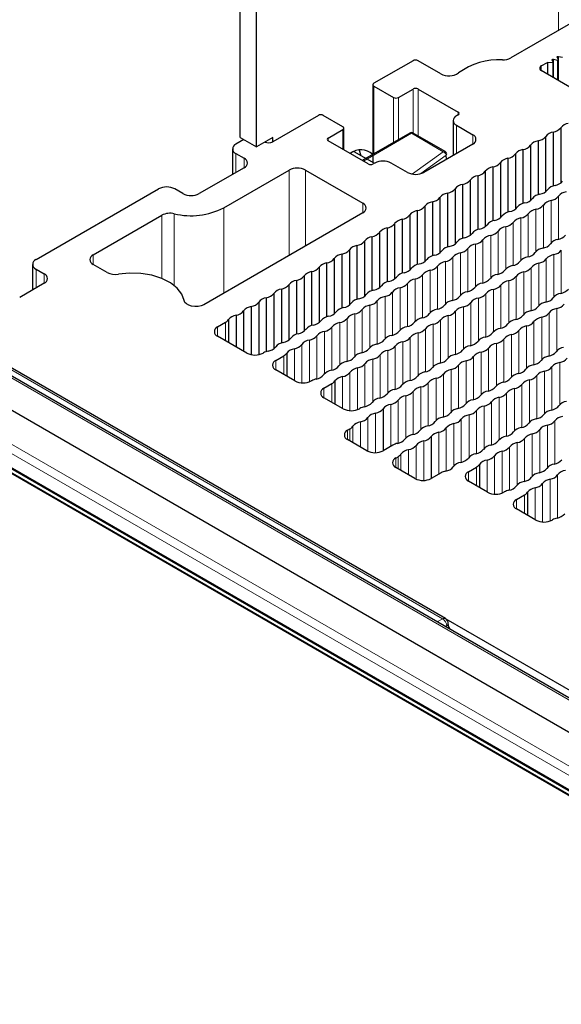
# Paper-space layout 'Blatt2' of a CAD drawing. Header units: millimetres. Extents: x 5 to 418, y 2 to 292.
# Tile 47 of 74: x 132 to 147, y 235 to 263. Entities that reach past the tile are written whole.
import ezdxf

# ---------------------------------------------------------------- set-up
doc = ezdxf.new("R2010")
doc.units = ezdxf.units.MM

psp = doc.layouts.new('Blatt2')

# ---------------------------------------------------------------- linework, layer by layer
at = {"color": 7, "linetype": 'Continuous', "lineweight": 18}
for p, q in [((147.316, 274.144), (147.316, 263.149)), ((147.175, 262.318), (147.175, 261.788)), ((147.292, 262.298), (147.292, 261.72)), ((147.319, 262.401), (147.319, 261.705)), ((146.821, 262.128), (146.821, 261.992)), ((147.15, 262.214), (147.15, 261.802)), ((141.989, 261.543), (141.989, 259.59)), ((143.12, 260.189), (143.12, 261.461)), ((143.262, 261.461), (143.262, 260.107)), ((142.554, 259.917), (142.554, 261.216)), ((142.696, 261.216), (142.696, 259.998)), ((144.417, 260.713), (144.417, 260.795)), ((144.369, 260.414), (144.369, 259.597)), ((140.669, 260.046), (140.669, 259.965)), ((141.093, 259.72), (141.093, 260.291)), ((143.073, 260.182), (141.683, 259.379)), ((143.991, 259.652), (143.073, 260.182)), ((144.841, 260.142), (144.841, 259.869)), ((138.005, 259.597), (138.005, 259.053)), ((138.241, 259.461), (138.241, 259.189)), ((143.098, 259.008), (143.991, 259.652)), ((144.072, 259.554), (143.339, 259.019)), ((139.538, 259.121), (139.538, 256.658)), ((140.009, 259.121), (140.009, 256.93)), ((147.317, 258.365), (147.317, 257.122)), ((141.671, 258.162), (141.671, 257.89)), ((146.881, 258.114), (146.881, 256.871)), ((147.104, 258.243), (147.104, 257.02)), ((135.865, 257.817), (135.865, 255.996)), ((136.222, 257.86), (136.222, 255.796)), ((137.652, 258.032), (137.652, 255.57)), ((146.444, 257.862), (146.444, 256.619)), ((146.668, 257.991), (146.668, 256.768)), ((145.796, 257.488), (145.796, 256.265)), ((146.008, 257.61), (146.008, 256.367)), ((146.232, 257.739), (146.232, 256.517)), ((145.36, 257.236), (145.36, 256.013)), ((145.572, 257.358), (145.572, 256.116)), ((144.924, 256.984), (144.924, 255.761)), ((145.136, 257.107), (145.136, 255.864)), ((181.73, 224.137), (125.397, 256.657)), ((133.881, 256.672), (133.881, 256.4)), ((144.488, 256.733), (144.488, 255.51)), ((144.7, 256.855), (144.7, 255.612)), ((147.187, 256.685), (147.187, 255.462)), ((147.399, 256.807), (147.399, 255.564)), ((143.828, 256.352), (143.828, 255.109)), ((144.052, 256.481), (144.052, 255.258)), ((144.264, 256.603), (144.264, 255.36)), ((146.751, 256.433), (146.751, 255.21)), ((146.963, 256.556), (146.963, 255.313)), ((132.231, 256.264), (132.231, 255.719)), ((132.466, 256.128), (132.466, 255.855)), ((143.392, 256.1), (143.392, 254.857)), ((143.616, 256.229), (143.616, 255.006)), ((146.091, 256.052), (146.091, 254.809)), ((146.315, 256.181), (146.315, 254.959)), ((146.527, 256.304), (146.527, 255.061)), ((142.956, 255.848), (142.956, 254.605)), ((143.18, 255.977), (143.18, 254.754)), ((145.655, 255.801), (145.655, 254.558)), ((145.879, 255.93), (145.879, 254.707)), ((179.96, 222.979), (123.628, 255.499)), ((123.743, 255.702), (180.076, 223.182)), ((142.52, 255.596), (142.52, 254.353)), ((142.744, 255.726), (142.744, 254.503)), ((145.219, 255.549), (145.219, 254.306)), ((145.443, 255.678), (145.443, 254.455)), ((141.872, 255.222), (141.872, 253.999)), ((142.084, 255.345), (142.084, 254.102)), ((142.308, 255.474), (142.308, 254.251)), ((144.783, 255.297), (144.783, 254.054)), ((145.007, 255.426), (145.007, 254.203)), ((179.269, 222.794), (123.516, 254.98)), ((153.35, 237.895), (123.863, 254.917)), ((141.436, 254.97), (141.436, 253.748)), ((141.648, 255.093), (141.648, 253.85)), ((144.134, 254.923), (144.134, 253.7)), ((144.347, 255.045), (144.347, 253.802)), ((144.571, 255.175), (144.571, 253.952)), ((147.046, 254.998), (147.046, 253.755)), ((147.269, 255.127), (147.269, 253.904)), ((137.705, 254.729), (137.705, 254.192)), ((141, 254.719), (141, 253.496)), ((141.212, 254.841), (141.212, 253.598)), ((143.698, 254.671), (143.698, 253.448)), ((143.911, 254.794), (143.911, 253.551)), ((146.609, 254.746), (146.609, 253.503)), ((146.833, 254.875), (146.833, 253.652)), ((137.475, 254.597), (137.475, 254.325)), ((140.564, 254.467), (140.564, 253.244)), ((140.776, 254.59), (140.776, 253.347)), ((143.262, 254.419), (143.262, 253.196)), ((143.475, 254.542), (143.475, 253.299)), ((145.961, 254.372), (145.961, 253.149)), ((146.173, 254.494), (146.173, 253.251)), ((146.397, 254.623), (146.397, 253.401)), ((139.904, 254.086), (139.904, 252.98)), ((140.128, 254.215), (140.128, 253.011)), ((140.34, 254.338), (140.34, 253.095)), ((142.826, 254.168), (142.826, 252.945)), ((143.039, 254.29), (143.039, 253.047)), ((145.525, 254.12), (145.525, 252.897)), ((145.737, 254.243), (145.737, 253)), ((143.971, 246.168), (130.536, 253.924)), ((139.691, 253.964), (139.691, 253.045)), ((142.166, 253.787), (142.166, 252.544)), ((142.39, 253.916), (142.39, 252.693)), ((142.603, 254.038), (142.603, 252.796)), ((145.089, 253.868), (145.089, 252.645)), ((145.301, 253.991), (145.301, 252.748)), ((139.154, 253.627), (139.154, 253.355)), ((139.384, 253.76), (139.384, 253.222)), ((141.73, 253.535), (141.73, 252.292)), ((141.954, 253.664), (141.954, 252.441)), ((144.429, 253.487), (144.429, 252.244)), ((144.653, 253.617), (144.653, 252.394)), ((144.865, 253.739), (144.865, 252.496)), ((147.352, 253.569), (147.352, 252.346)), ((141.294, 253.283), (141.294, 252.178)), ((141.518, 253.412), (141.518, 252.208)), ((143.993, 253.236), (143.993, 251.993)), ((144.217, 253.365), (144.217, 252.142)), ((146.916, 253.317), (146.916, 252.094)), ((147.128, 253.44), (147.128, 252.197)), ((140.775, 252.957), (140.775, 252.42)), ((141.082, 253.161), (141.082, 252.242)), ((143.557, 252.984), (143.557, 251.741)), ((143.781, 253.113), (143.781, 251.89)), ((146.256, 252.936), (146.256, 251.693)), ((146.48, 253.065), (146.48, 251.843)), ((146.692, 253.188), (146.692, 251.945)), ((140.545, 252.824), (140.545, 252.552)), ((143.121, 252.732), (143.121, 251.489)), ((143.345, 252.861), (143.345, 251.638)), ((145.82, 252.685), (145.82, 251.442)), ((146.044, 252.814), (146.044, 251.591)), ((142.473, 252.358), (142.473, 251.148)), ((142.685, 252.48), (142.685, 251.238)), ((142.909, 252.61), (142.909, 251.387)), ((145.384, 252.433), (145.384, 251.19)), ((145.608, 252.562), (145.608, 251.339)), ((142.035, 250.965), (142.035, 252.106)), ((144.948, 252.181), (144.948, 250.938)), ((145.172, 252.31), (145.172, 251.087)), ((141.599, 251.127), (141.599, 251.854)), ((141.813, 251.006), (141.813, 251.978)), ((144.299, 251.807), (144.299, 250.584)), ((144.512, 251.929), (144.512, 250.686)), ((144.736, 252.059), (144.736, 250.836)), ((147.211, 251.882), (147.211, 250.639)), ((141.229, 251.613), (141.229, 251.341)), ((141.293, 251.304), (141.293, 251.651)), ((141.377, 251.255), (141.377, 251.726)), ((143.863, 251.555), (143.863, 250.345)), ((144.076, 251.678), (144.076, 250.435)), ((146.562, 251.507), (146.562, 250.285)), ((146.774, 251.63), (146.774, 250.387)), ((146.998, 251.759), (146.998, 250.536)), ((143.426, 250.163), (143.426, 251.303)), ((146.126, 251.256), (146.126, 250.033)), ((146.338, 251.378), (146.338, 250.135)), ((142.99, 250.325), (142.99, 251.051)), ((143.204, 250.203), (143.204, 251.175)), ((145.69, 251.004), (145.69, 249.8)), ((145.902, 251.127), (145.902, 249.884)), ((142.619, 250.811), (142.619, 250.539)), ((142.684, 250.501), (142.684, 250.848)), ((142.768, 250.453), (142.768, 250.923)), ((145.254, 250.752), (145.254, 249.834)), ((145.466, 250.875), (145.466, 249.769)), ((144.717, 250.416), (144.717, 250.144)), ((144.947, 250.549), (144.947, 250.011)), ((147.081, 250.201), (147.081, 248.997)), ((147.293, 250.324), (147.293, 249.081)), ((146.645, 249.95), (146.645, 249.031)), ((146.857, 250.072), (146.857, 248.966)), ((146.108, 249.613), (146.108, 249.341)), ((146.338, 249.746), (146.338, 249.208)), ((143.815, 246.079), (143.971, 246.168)), ((144.088, 245.964), (144.051, 245.943)), ((144.051, 245.943), (144.088, 245.964)), ((144.088, 245.964), (144.088, 245.964))]:
    psp.add_line(p, q, dxfattribs=at)
at = {"color": 7, "linetype": 'Continuous', "lineweight": 25}
for p, q in [((138.123, 260.06), (138.123, 265.572)), ((138.595, 259.788), (138.595, 265.299)), ((148.188, 263.652), (145.943, 262.356)), ((147.175, 262.318), (147.292, 262.298)), ((147.313, 262.31), (147.277, 262.377)), ((147.313, 261.708), (147.313, 262.307)), ((147.319, 262.401), (147.436, 262.381)), ((143.12, 262.278), (141.989, 261.625)), ((143.92, 261.898), (143.262, 262.278)), ((146.821, 262.128), (146.997, 262.23)), ((147.15, 262.214), (146.997, 262.23)), ((146.997, 262.23), (146.997, 261.89)), ((147.169, 262.226), (147.133, 262.294)), ((147.17, 261.791), (147.17, 262.224)), ((147.764, 261.448), (146.821, 261.992)), ((141.96, 261.584), (141.96, 259.34)), ((141.989, 261.543), (142.554, 261.216)), ((142.696, 261.216), (143.12, 261.461)), ((143.262, 261.461), (144.417, 260.795)), ((140.386, 260.699), (139.066, 259.937)), ((141.093, 260.373), (140.527, 260.699)), ((144.417, 260.713), (144.369, 260.686)), ((141.122, 259.703), (141.122, 260.332)), ((144.272, 260.55), (144.272, 259.541)), ((144.369, 260.414), (144.841, 260.142)), ((147.383, 260.345), (147.383, 258.748)), ((138.123, 260.06), (138.595, 259.788)), ((139.066, 260.06), (138.595, 259.788)), ((139.066, 259.937), (139.066, 260.06)), ((140.669, 260.046), (141.093, 260.291)), ((143.023, 260.187), (141.653, 259.396)), ((144.041, 259.657), (143.123, 260.187)), ((146.947, 260.093), (146.947, 258.496)), ((147.164, 260.218), (147.164, 258.662)), ((138.229, 259.999), (138.005, 259.869)), ((141.824, 259.298), (140.669, 259.965)), ((144.841, 259.869), (143.427, 259.053)), ((146.511, 259.841), (146.511, 258.244)), ((146.728, 259.966), (146.728, 258.41)), ((137.908, 259.733), (137.908, 258.997)), ((138.005, 259.597), (138.241, 259.461)), ((141.999, 259.317), (141.418, 259.652)), ((144.086, 259.434), (144.072, 259.554)), ((145.856, 259.463), (145.856, 257.907)), ((146.075, 259.59), (146.075, 257.992)), ((146.292, 259.715), (146.292, 258.159)), ((138.241, 259.189), (136.945, 258.441)), ((142.012, 259.325), (141.965, 259.298)), ((142.955, 259.053), (142.484, 259.325)), ((145.42, 259.211), (145.42, 257.655)), ((145.639, 259.338), (145.639, 257.741)), ((137.652, 258.032), (139.538, 259.121)), ((140.009, 259.121), (141.671, 258.162)), ((144.984, 258.96), (144.984, 257.404)), ((145.203, 259.086), (145.203, 257.489)), ((144.548, 258.708), (144.548, 257.152)), ((144.767, 258.834), (144.767, 257.237)), ((132.231, 256.536), (135.766, 258.577)), ((136.473, 258.441), (136.238, 258.577)), ((143.895, 258.331), (143.895, 256.734)), ((144.112, 258.456), (144.112, 256.9)), ((144.331, 258.583), (144.331, 256.986)), ((143.459, 258.079), (143.459, 256.482)), ((143.676, 258.204), (143.676, 256.648)), ((133.881, 256.672), (135.865, 257.817)), ((141.671, 257.89), (137.075, 255.236)), ((143.023, 257.827), (143.023, 256.23)), ((143.24, 257.953), (143.24, 256.397)), ((142.587, 257.576), (142.587, 255.979)), ((142.804, 257.701), (142.804, 256.145)), ((141.931, 257.197), (141.931, 255.641)), ((142.151, 257.324), (142.151, 255.727)), ((142.367, 257.449), (142.367, 255.893)), ((141.495, 256.946), (141.495, 255.39)), ((141.715, 257.072), (141.715, 255.475)), ((181.812, 224.144), (125.479, 256.664)), ((141.059, 256.694), (141.059, 255.138)), ((141.279, 256.821), (141.279, 255.223)), ((132.133, 256.4), (132.133, 255.663)), ((134.283, 256.167), (133.881, 256.4)), ((140.623, 256.442), (140.623, 254.886)), ((140.843, 256.569), (140.843, 254.972)), ((180.903, 223.676), (124.57, 256.196)), ((132.231, 256.264), (132.466, 256.128)), ((139.97, 256.065), (139.97, 254.468)), ((140.187, 256.191), (140.187, 254.635)), ((140.407, 256.317), (140.407, 254.72)), ((132.466, 255.855), (131.759, 255.447)), ((139.534, 255.814), (139.534, 254.217)), ((139.751, 255.939), (139.751, 254.383)), ((139.098, 255.562), (139.098, 253.965)), ((139.315, 255.687), (139.315, 254.131)), ((138.662, 255.31), (138.662, 253.792)), ((138.879, 255.435), (138.879, 253.879)), ((179.303, 222.798), (123.55, 254.983)), ((153.411, 237.882), (123.897, 254.92)), ((138.007, 254.932), (138.007, 254.018)), ((138.226, 255.058), (138.226, 253.891)), ((138.443, 255.184), (138.443, 253.793)), ((137.475, 254.597), (137.705, 254.729)), ((137.79, 254.807), (137.79, 254.143)), ((138.318, 253.838), (137.475, 254.325)), ((144.052, 246.176), (130.617, 253.931)), ((138.801, 253.845), (138.789, 253.838)), ((139.47, 253.838), (139.47, 253.173)), ((139.154, 253.627), (139.384, 253.76)), ((139.708, 253.035), (139.154, 253.355)), ((140.192, 253.042), (140.18, 253.035)), ((140.545, 252.824), (140.775, 252.957)), ((140.86, 253.035), (140.86, 252.37)), ((141.099, 252.233), (140.545, 252.552)), ((141.582, 252.239), (141.57, 252.233)), ((142.251, 252.232), (142.251, 251.02)), ((141.229, 251.613), (141.293, 251.651)), ((141.783, 251.022), (141.229, 251.341)), ((143.642, 251.429), (143.642, 250.217)), ((142.537, 251.185), (142.254, 251.022)), ((142.619, 250.811), (142.684, 250.848)), ((143.173, 250.219), (142.619, 250.539)), ((143.927, 250.382), (143.645, 250.219)), ((144.717, 250.416), (144.947, 250.549)), ((145.032, 250.626), (145.032, 249.962)), ((145.271, 249.824), (144.717, 250.144)), ((145.754, 249.831), (145.742, 249.824)), ((146.423, 249.824), (146.423, 249.159)), ((146.108, 249.613), (146.338, 249.746)), ((146.662, 249.021), (146.108, 249.341)), ((147.145, 249.028), (147.133, 249.021)), ((154.262, 240.28), (144.07, 246.163)), ((144.135, 246.031), (144.135, 246.031))]:
    psp.add_line(p, q, dxfattribs=at)
at = {"color": 7, "linetype": 'Continuous', "lineweight": 25, "flags": 128}
for points in [[(147.133, 262.294), (147.132, 262.299), (147.133, 262.304), (147.136, 262.309), (147.141, 262.313), (147.149, 262.316), (147.157, 262.318), (147.166, 262.319), (147.175, 262.318)], [(147.277, 262.377), (147.276, 262.382), (147.277, 262.387), (147.28, 262.392), (147.285, 262.396), (147.293, 262.4), (147.301, 262.401), (147.31, 262.402), (147.319, 262.401)], [(147.292, 262.298), (147.296, 262.297), (147.301, 262.297), (147.305, 262.298), (147.309, 262.3), (147.311, 262.302), (147.313, 262.304), (147.313, 262.307), (147.313, 262.31)], [(147.15, 262.214), (147.154, 262.214), (147.158, 262.215), (147.162, 262.216), (147.165, 262.217), (147.168, 262.219), (147.169, 262.222), (147.169, 262.224), (147.169, 262.226)], [(141.566, 259.696), (141.6, 259.569), (141.603, 259.545)], [(136.507, 255.356), (136.443, 255.543), (136.311, 255.717), (136.116, 255.87), (135.868, 255.995), (135.579, 256.086), (135.262, 256.138), (134.934, 256.149), (134.609, 256.118)], [(137.075, 255.236), (136.999, 255.204), (136.911, 255.185), (136.817, 255.18), (136.724, 255.192), (136.641, 255.218), (136.574, 255.256), (136.528, 255.303), (136.507, 255.356)]]:
    psp.add_lwpolyline(points, dxfattribs=at)
at = {"color": 7, "linetype": 'Continuous', "lineweight": 25}
for centre, radius, start, end in [((145.596, 260.314), 1.989, 87.0102, 125.8906), ((145.716, 262.784), 0.484, 268.0969, 297.9713), ((143.191, 262.141), 0.154, 62.6097, 117.3903), ((146.847, 262.06), 0.0728, 110.7834, 249.2166), ((144.152, 262.333), 0.494, 241.8564, 304.2023), ((142.004, 261.584), 0.0437, 110.7834, 249.2166), ((143.191, 261.325), 0.154, 62.6097, 117.3903), ((142.625, 261.353), 0.154, 242.6097, 297.3903), ((140.457, 260.563), 0.154, 62.6097, 117.3903), ((144.421, 260.55), 0.146, 110.7834, 249.2166), ((144.401, 260.754), 0.0437, 290.7834, 69.2166), ((141.078, 260.332), 0.0437, 290.7834, 69.2166), ((147.117, 260.553), 0.338, 277.9933, 322.0013), ((147.656, 260.123), 0.351, 99.1138, 140.8808), ((140.684, 260.005), 0.0437, 110.7834, 249.2166), ((143.073, 260.101), 0.1, 60.0027, 119.9973), ((144.789, 260.005), 0.146, 290.7834, 69.2166), ((146.681, 260.301), 0.338, 277.9933, 322.0013), ((147.22, 259.871), 0.351, 99.1138, 140.8808), ((138.057, 259.733), 0.146, 110.7834, 249.2166), ((138.948, 260.168), 0.259, 246.1123, 297.1978), ((146.245, 260.049), 0.338, 277.9933, 322.0013), ((146.784, 259.62), 0.351, 99.1138, 140.8808), ((138.189, 259.325), 0.146, 290.7834, 69.2166), ((141.614, 259.217), 0.489, 46.0679, 129.0905), ((143.991, 259.571), 0.1, 8.524, 60.0027), ((144.053, 259.585), 0.0364, 301.0283, 0.9569), ((145.911, 259.116), 0.351, 99.1138, 140.8808), ((145.809, 259.798), 0.338, 277.9933, 322.0013), ((146.348, 259.368), 0.351, 99.1138, 140.8808), ((139.773, 258.666), 0.512, 62.6097, 117.3903), ((141.895, 259.434), 0.154, 242.6097, 297.3903), ((142.248, 258.87), 0.512, 62.6097, 117.3903), ((145.475, 258.865), 0.351, 99.1138, 140.8808), ((145.373, 259.546), 0.338, 277.9933, 322.0013), ((143.191, 259.508), 0.512, 242.6097, 297.3903), ((145.039, 258.613), 0.351, 99.1138, 140.8808), ((144.937, 259.294), 0.338, 277.9933, 322.0013), ((136.002, 258.122), 0.512, 62.6097, 117.3903), ((144.603, 258.361), 0.351, 99.1138, 140.8808), ((144.501, 259.042), 0.338, 277.9933, 322.0013), ((147.267, 258.342), 0.338, 98.3389, 141.6557), ((147.164, 259.023), 0.35, 278.7581, 321.2365), ((136.709, 258.896), 0.512, 242.6097, 297.3903), ((143.629, 258.539), 0.338, 277.9933, 322.0013), ((144.167, 258.109), 0.351, 99.1138, 140.8808), ((144.065, 258.791), 0.338, 277.9933, 322.0013), ((146.831, 258.09), 0.338, 98.3389, 141.6557), ((146.728, 258.771), 0.35, 278.7581, 321.2365), ((147.053, 258.577), 0.338, 278.7655, 321.2291), ((147.591, 258.148), 0.35, 98.3462, 141.6484), ((141.619, 258.026), 0.146, 290.7834, 69.2166), ((143.193, 258.287), 0.338, 277.9933, 322.0013), ((143.731, 257.858), 0.351, 99.1138, 140.8808), ((145.856, 258.268), 0.35, 278.7581, 321.2365), ((146.394, 257.839), 0.338, 98.3389, 141.6557), ((146.292, 258.519), 0.35, 278.7581, 321.2365), ((146.617, 258.326), 0.338, 278.7655, 321.2291), ((147.155, 257.896), 0.35, 98.3462, 141.6484), ((136.102, 257.356), 0.519, 76.5704, 117.1702), ((136.704, 259.879), 2.076, 256.5704, 297.1702), ((142.757, 258.035), 0.338, 277.9933, 322.0013), ((143.295, 257.606), 0.351, 99.1138, 140.8808), ((145.42, 258.016), 0.35, 278.7581, 321.2365), ((145.958, 257.587), 0.338, 98.3389, 141.6557), ((146.181, 258.074), 0.338, 278.7655, 321.2291), ((146.719, 257.645), 0.35, 98.3462, 141.6484), ((142.321, 257.784), 0.338, 277.9933, 322.0013), ((142.859, 257.354), 0.351, 99.1138, 140.8808), ((144.984, 257.764), 0.35, 278.7581, 321.2365), ((145.522, 257.335), 0.338, 98.3389, 141.6557), ((145.847, 257.141), 0.35, 98.3462, 141.6484), ((145.745, 257.822), 0.338, 278.7655, 321.2291), ((146.283, 257.393), 0.35, 98.3462, 141.6484), ((141.987, 256.851), 0.351, 99.1138, 140.8808), ((141.884, 257.532), 0.338, 277.9933, 322.0013), ((142.423, 257.103), 0.351, 99.1138, 140.8808), ((144.548, 257.513), 0.35, 278.7581, 321.2365), ((145.086, 257.083), 0.338, 98.3389, 141.6557), ((145.411, 256.889), 0.35, 98.3462, 141.6484), ((145.309, 257.57), 0.338, 278.7655, 321.2291), ((147.247, 257.465), 0.35, 278.7581, 321.2365), ((141.551, 256.599), 0.351, 99.1138, 140.8808), ((141.448, 257.28), 0.338, 277.9933, 322.0013), ((144.214, 256.58), 0.338, 98.3389, 141.6557), ((144.112, 257.261), 0.35, 278.7581, 321.2365), ((144.65, 256.832), 0.338, 98.3389, 141.6557), ((144.975, 256.638), 0.35, 98.3462, 141.6484), ((144.873, 257.319), 0.338, 278.7655, 321.2291), ((146.811, 257.213), 0.35, 278.7581, 321.2365), ((147.349, 256.784), 0.338, 98.3389, 141.6557), ((133.932, 256.536), 0.146, 110.7834, 249.2166), ((141.115, 256.347), 0.351, 99.1138, 140.8808), ((141.012, 257.029), 0.338, 277.9933, 322.0013), ((143.778, 256.328), 0.338, 98.3389, 141.6557), ((143.676, 257.009), 0.35, 278.7581, 321.2365), ((144.539, 256.386), 0.35, 98.3462, 141.6484), ((144.436, 257.067), 0.338, 278.7655, 321.2291), ((146.477, 256.281), 0.338, 98.3389, 141.6557), ((146.375, 256.961), 0.35, 278.7581, 321.2365), ((146.913, 256.532), 0.338, 98.3389, 141.6557), ((147.238, 256.338), 0.35, 98.3462, 141.6484), ((147.135, 257.019), 0.338, 278.7655, 321.2291), ((132.282, 256.4), 0.146, 110.7834, 249.2166), ((140.679, 256.096), 0.351, 99.1138, 140.8808), ((140.576, 256.777), 0.338, 277.9933, 322.0013), ((143.342, 256.076), 0.338, 98.3389, 141.6557), ((143.24, 256.757), 0.35, 278.7581, 321.2365), ((143.564, 256.563), 0.338, 278.7655, 321.2291), ((144.103, 256.134), 0.35, 98.3462, 141.6484), ((144, 256.815), 0.338, 278.7655, 321.2291), ((146.041, 256.029), 0.338, 98.3389, 141.6557), ((145.939, 256.71), 0.35, 278.7581, 321.2365), ((146.802, 256.087), 0.35, 98.3462, 141.6484), ((146.699, 256.768), 0.338, 278.7655, 321.2291), ((132.415, 255.991), 0.146, 290.7834, 69.2166), ((134.519, 256.622), 0.513, 242.6635, 280.1124), ((139.704, 256.273), 0.338, 277.9933, 322.0013), ((140.243, 255.844), 0.351, 99.1138, 140.8808), ((140.14, 256.525), 0.338, 277.9933, 322.0013), ((142.906, 255.825), 0.338, 98.3389, 141.6557), ((142.804, 256.506), 0.35, 278.7581, 321.2365), ((143.128, 256.312), 0.338, 278.7655, 321.2291), ((143.667, 255.883), 0.35, 98.3462, 141.6484), ((145.605, 255.777), 0.338, 98.3389, 141.6557), ((145.502, 256.458), 0.35, 278.7581, 321.2365), ((145.827, 256.264), 0.338, 278.7655, 321.2291), ((146.366, 255.835), 0.35, 98.3462, 141.6484), ((146.263, 256.516), 0.338, 278.7655, 321.2291), ((139.268, 256.022), 0.338, 277.9933, 322.0013), ((139.807, 255.592), 0.351, 99.1138, 140.8808), ((141.932, 256.002), 0.35, 278.7581, 321.2365), ((142.47, 255.573), 0.338, 98.3389, 141.6557), ((142.368, 256.254), 0.35, 278.7581, 321.2365), ((142.692, 256.06), 0.338, 278.7655, 321.2291), ((143.231, 255.631), 0.35, 98.3462, 141.6484), ((145.169, 255.525), 0.338, 98.3389, 141.6557), ((145.066, 256.206), 0.35, 278.7581, 321.2365), ((145.391, 256.012), 0.338, 278.7655, 321.2291), ((145.93, 255.583), 0.35, 98.3462, 141.6484), ((138.832, 255.77), 0.338, 277.9933, 322.0013), ((139.371, 255.34), 0.351, 99.1138, 140.8808), ((141.496, 255.75), 0.35, 278.7581, 321.2365), ((142.034, 255.321), 0.338, 98.3389, 141.6557), ((142.256, 255.808), 0.338, 278.7655, 321.2291), ((142.795, 255.379), 0.35, 98.3462, 141.6484), ((144.194, 255.703), 0.35, 278.7581, 321.2365), ((144.733, 255.274), 0.338, 98.3389, 141.6557), ((144.63, 255.955), 0.35, 278.7581, 321.2365), ((144.955, 255.761), 0.338, 278.7655, 321.2291), ((145.493, 255.331), 0.35, 98.3462, 141.6484), ((147.432, 255.226), 0.338, 98.3389, 141.6557), ((147.329, 255.907), 0.35, 278.7581, 321.2365), ((138.396, 255.518), 0.338, 277.9933, 322.0013), ((138.935, 255.089), 0.351, 99.1138, 140.8808), ((141.059, 255.499), 0.35, 278.7581, 321.2365), ((141.598, 255.07), 0.338, 98.3389, 141.6557), ((141.923, 254.876), 0.35, 98.3462, 141.6484), ((141.82, 255.557), 0.338, 278.7655, 321.2291), ((142.359, 255.127), 0.35, 98.3462, 141.6484), ((143.758, 255.451), 0.35, 278.7581, 321.2365), ((144.297, 255.022), 0.338, 98.3389, 141.6557), ((144.519, 255.509), 0.338, 278.7655, 321.2291), ((145.057, 255.08), 0.35, 98.3462, 141.6484), ((146.996, 254.974), 0.338, 98.3389, 141.6557), ((146.893, 255.655), 0.35, 278.7581, 321.2365), ((147.218, 255.461), 0.338, 278.7655, 321.2291), ((138.063, 254.585), 0.351, 99.1138, 140.8808), ((137.96, 255.267), 0.338, 277.9933, 322.0013), ((138.499, 254.837), 0.351, 99.1138, 140.8808), ((140.623, 255.247), 0.35, 278.7581, 321.2365), ((141.162, 254.818), 0.338, 98.3389, 141.6557), ((141.487, 254.624), 0.35, 98.3462, 141.6484), ((141.384, 255.305), 0.338, 278.7655, 321.2291), ((143.322, 255.199), 0.35, 278.7581, 321.2365), ((143.861, 254.77), 0.338, 98.3389, 141.6557), ((144.185, 254.576), 0.35, 98.3462, 141.6484), ((144.083, 255.257), 0.338, 278.7655, 321.2291), ((144.621, 254.828), 0.35, 98.3462, 141.6484), ((146.021, 255.152), 0.35, 278.7581, 321.2365), ((146.559, 254.723), 0.338, 98.3389, 141.6557), ((146.457, 255.404), 0.35, 278.7581, 321.2365), ((146.782, 255.21), 0.338, 278.7655, 321.2291), ((147.32, 254.78), 0.35, 98.3462, 141.6484), ((137.59, 254.942), 0.242, 298.4263, 325.9545), ((140.29, 254.314), 0.338, 98.3389, 141.6557), ((140.187, 254.995), 0.35, 278.7581, 321.2365), ((140.726, 254.566), 0.338, 98.3389, 141.6557), ((141.05, 254.372), 0.35, 98.3462, 141.6484), ((140.948, 255.053), 0.338, 278.7655, 321.2291), ((142.886, 254.948), 0.35, 278.7581, 321.2365), ((143.425, 254.518), 0.338, 98.3389, 141.6557), ((143.749, 254.325), 0.35, 98.3462, 141.6484), ((143.647, 255.006), 0.338, 278.7655, 321.2291), ((145.585, 254.9), 0.35, 278.7581, 321.2365), ((146.123, 254.471), 0.338, 98.3389, 141.6557), ((146.346, 254.958), 0.338, 278.7655, 321.2291), ((146.884, 254.529), 0.35, 98.3462, 141.6484), ((137.527, 254.461), 0.146, 110.7834, 249.2166), ((139.854, 254.063), 0.338, 98.3389, 141.6557), ((139.751, 254.744), 0.35, 278.7581, 321.2365), ((140.614, 254.12), 0.35, 98.3462, 141.6484), ((140.512, 254.801), 0.338, 278.7655, 321.2291), ((142.553, 254.015), 0.338, 98.3389, 141.6557), ((142.45, 254.696), 0.35, 278.7581, 321.2365), ((142.989, 254.267), 0.338, 98.3389, 141.6557), ((143.313, 254.073), 0.35, 98.3462, 141.6484), ((143.211, 254.754), 0.338, 278.7655, 321.2291), ((145.149, 254.648), 0.35, 278.7581, 321.2365), ((145.687, 254.219), 0.338, 98.3389, 141.6557), ((146.012, 254.025), 0.35, 98.3462, 141.6484), ((145.91, 254.706), 0.338, 278.7655, 321.2291), ((146.448, 254.277), 0.35, 98.3462, 141.6484), ((139.418, 253.811), 0.338, 98.3389, 141.6557), ((139.315, 254.492), 0.35, 278.7581, 321.2365), ((139.64, 254.298), 0.338, 278.7655, 321.2291), ((140.178, 253.869), 0.35, 98.3462, 141.6484), ((140.076, 254.55), 0.338, 278.7655, 321.2291), ((142.116, 253.763), 0.338, 98.3389, 141.6557), ((142.014, 254.444), 0.35, 278.7581, 321.2365), ((142.877, 253.821), 0.35, 98.3462, 141.6484), ((142.775, 254.502), 0.338, 278.7655, 321.2291), ((144.713, 254.397), 0.35, 278.7581, 321.2365), ((145.251, 253.967), 0.338, 98.3389, 141.6557), ((145.576, 253.774), 0.35, 98.3462, 141.6484), ((145.474, 254.454), 0.338, 278.7655, 321.2291), ((138.553, 254.293), 0.512, 242.6097, 297.3903), ((139.023, 253.447), 0.456, 101.4594, 119.1864), ((138.879, 254.24), 0.35, 278.7581, 321.2365), ((139.269, 253.973), 0.242, 298.4182, 326.0259), ((139.744, 253.613), 0.354, 98.5269, 140.6963), ((141.68, 253.512), 0.338, 98.3389, 141.6557), ((141.578, 254.193), 0.35, 278.7581, 321.2365), ((141.903, 253.999), 0.338, 278.7655, 321.2291), ((142.441, 253.569), 0.35, 98.3462, 141.6484), ((142.339, 254.25), 0.338, 278.7655, 321.2291), ((144.379, 253.464), 0.338, 98.3389, 141.6557), ((144.277, 254.145), 0.35, 278.7581, 321.2365), ((144.815, 253.716), 0.338, 98.3389, 141.6557), ((145.14, 253.522), 0.35, 98.3462, 141.6484), ((145.038, 254.203), 0.338, 278.7655, 321.2291), ((146.976, 254.097), 0.35, 278.7581, 321.2365), ((147.514, 253.668), 0.338, 98.3389, 141.6557), ((139.206, 253.491), 0.146, 110.7834, 249.2166), ((141.244, 253.26), 0.338, 98.3389, 141.6557), ((141.142, 253.941), 0.35, 278.7581, 321.2365), ((141.467, 253.747), 0.338, 278.7655, 321.2291), ((142.005, 253.318), 0.35, 98.3462, 141.6484), ((143.943, 253.212), 0.338, 98.3389, 141.6557), ((143.841, 253.893), 0.35, 278.7581, 321.2365), ((144.165, 253.699), 0.338, 278.7655, 321.2291), ((144.704, 253.27), 0.35, 98.3462, 141.6484), ((144.601, 253.951), 0.338, 278.7655, 321.2291), ((146.642, 253.165), 0.338, 98.3389, 141.6557), ((146.54, 253.846), 0.35, 278.7581, 321.2365), ((147.078, 253.416), 0.338, 98.3389, 141.6557), ((147.403, 253.222), 0.35, 98.3462, 141.6484), ((147.3, 253.903), 0.338, 278.7655, 321.2291), ((140.27, 253.437), 0.35, 278.7581, 321.2365), ((140.808, 253.008), 0.338, 98.3389, 141.6557), ((140.706, 253.689), 0.35, 278.7581, 321.2365), ((141.031, 253.495), 0.338, 278.7655, 321.2291), ((141.569, 253.066), 0.35, 98.3462, 141.6484), ((143.507, 252.961), 0.338, 98.3389, 141.6557), ((143.405, 253.641), 0.35, 278.7581, 321.2365), ((143.729, 253.448), 0.338, 278.7655, 321.2291), ((144.268, 253.018), 0.35, 98.3462, 141.6484), ((146.206, 252.913), 0.338, 98.3389, 141.6557), ((146.104, 253.594), 0.35, 278.7581, 321.2365), ((146.967, 252.971), 0.35, 98.3462, 141.6484), ((146.864, 253.652), 0.338, 278.7655, 321.2291), ((139.944, 253.49), 0.512, 242.6097, 297.3903), ((140.414, 252.644), 0.456, 101.4594, 119.1864), ((140.66, 253.17), 0.242, 298.4182, 326.0259), ((141.135, 252.81), 0.354, 98.5269, 140.6963), ((142.533, 253.138), 0.35, 278.7581, 321.2365), ((143.071, 252.709), 0.338, 98.3389, 141.6557), ((142.969, 253.39), 0.35, 278.7581, 321.2365), ((143.293, 253.196), 0.338, 278.7655, 321.2291), ((143.832, 252.767), 0.35, 98.3462, 141.6484), ((145.77, 252.661), 0.338, 98.3389, 141.6557), ((145.667, 253.342), 0.35, 278.7581, 321.2365), ((145.992, 253.148), 0.338, 278.7655, 321.2291), ((146.531, 252.719), 0.35, 98.3462, 141.6484), ((146.428, 253.4), 0.338, 278.7655, 321.2291), ((140.597, 252.688), 0.146, 110.7834, 249.2166), ((142.097, 252.886), 0.35, 278.7581, 321.2365), ((142.635, 252.457), 0.338, 98.3389, 141.6557), ((142.857, 252.944), 0.338, 278.7655, 321.2291), ((143.396, 252.515), 0.35, 98.3462, 141.6484), ((145.334, 252.409), 0.338, 98.3389, 141.6557), ((145.231, 253.09), 0.35, 278.7581, 321.2365), ((145.556, 252.896), 0.338, 278.7655, 321.2291), ((146.095, 252.467), 0.35, 98.3462, 141.6484), ((141.661, 252.635), 0.35, 278.7581, 321.2365), ((142.199, 252.205), 0.338, 98.3389, 141.6557), ((142.525, 252.007), 0.354, 98.5269, 140.6963), ((142.421, 252.692), 0.338, 278.7655, 321.2291), ((142.96, 252.263), 0.35, 98.3462, 141.6484), ((144.359, 252.587), 0.35, 278.7581, 321.2365), ((144.898, 252.158), 0.338, 98.3389, 141.6557), ((144.795, 252.839), 0.35, 278.7581, 321.2365), ((145.12, 252.645), 0.338, 278.7655, 321.2291), ((145.658, 252.216), 0.35, 98.3462, 141.6484), ((147.597, 252.11), 0.338, 98.3389, 141.6557), ((141.335, 252.687), 0.512, 242.6097, 297.3903), ((141.804, 251.842), 0.456, 101.4594, 119.1864), ((142.087, 251.759), 0.35, 98.5483, 141.4463), ((141.986, 252.438), 0.335, 278.4103, 322.1667), ((143.923, 252.335), 0.35, 278.7581, 321.2365), ((144.462, 251.906), 0.338, 98.3389, 141.6557), ((144.684, 252.393), 0.338, 278.7655, 321.2291), ((145.222, 251.964), 0.35, 98.3462, 141.6484), ((146.622, 252.288), 0.35, 278.7581, 321.2365), ((147.161, 251.858), 0.338, 98.3389, 141.6557), ((147.058, 252.539), 0.35, 278.7581, 321.2365), ((141.651, 251.508), 0.35, 98.5543, 141.4404), ((141.549, 252.189), 0.338, 278.5483, 321.4463), ((143.487, 252.083), 0.35, 278.7581, 321.2365), ((144.026, 251.654), 0.338, 98.3389, 141.6557), ((144.35, 251.46), 0.35, 98.3462, 141.6484), ((144.248, 252.141), 0.338, 278.7655, 321.2291), ((144.786, 251.712), 0.35, 98.3462, 141.6484), ((146.186, 252.036), 0.35, 278.7581, 321.2365), ((146.724, 251.607), 0.338, 98.3389, 141.6557), ((146.947, 252.094), 0.338, 278.7655, 321.2291), ((147.485, 251.664), 0.35, 98.3462, 141.6484), ((141.28, 251.477), 0.146, 110.7834, 249.2166), ((141.177, 251.865), 0.244, 298.5104, 325.1994), ((143.051, 251.832), 0.35, 278.7581, 321.2365), ((143.59, 251.403), 0.338, 98.3389, 141.6557), ((143.916, 251.205), 0.354, 98.5269, 140.6963), ((143.812, 251.89), 0.338, 278.7655, 321.2291), ((145.75, 251.784), 0.35, 278.7581, 321.2365), ((146.288, 251.355), 0.338, 98.3389, 141.6557), ((146.613, 251.161), 0.35, 98.3462, 141.6484), ((146.511, 251.842), 0.338, 278.7655, 321.2291), ((147.049, 251.413), 0.35, 98.3462, 141.6484), ((142.759, 250.787), 0.456, 101.4594, 119.1864), ((142.615, 251.58), 0.35, 278.7581, 321.2365), ((143.154, 251.151), 0.338, 98.3389, 141.6557), ((143.478, 250.957), 0.35, 98.5483, 141.4463), ((143.377, 251.635), 0.335, 278.4103, 322.1667), ((145.314, 251.532), 0.35, 278.7581, 321.2365), ((145.852, 251.103), 0.338, 98.3389, 141.6557), ((146.177, 250.909), 0.35, 98.3462, 141.6484), ((146.075, 251.59), 0.338, 278.7655, 321.2291), ((142.018, 251.476), 0.512, 242.6097, 297.3903), ((143.042, 250.705), 0.35, 98.5543, 141.4404), ((142.94, 251.386), 0.338, 278.5483, 321.4463), ((144.98, 250.6), 0.338, 98.3389, 141.6557), ((144.878, 251.281), 0.35, 278.7581, 321.2365), ((145.416, 250.851), 0.338, 98.3389, 141.6557), ((145.741, 250.658), 0.35, 98.3462, 141.6484), ((145.639, 251.338), 0.338, 278.7655, 321.2291), ((142.671, 250.675), 0.146, 110.7834, 249.2166), ((142.568, 251.063), 0.244, 298.5104, 325.1994), ((144.544, 250.348), 0.338, 98.3389, 141.6557), ((144.442, 251.029), 0.35, 278.7581, 321.2365), ((145.307, 250.402), 0.354, 98.5269, 140.6963), ((145.203, 251.087), 0.338, 278.7655, 321.2291), ((147.141, 250.981), 0.35, 278.7581, 321.2365), ((144.15, 249.984), 0.456, 101.4594, 119.1864), ((144.006, 250.777), 0.35, 278.7581, 321.2365), ((144.769, 250.28), 0.146, 110.7834, 249.2166), ((144.832, 250.761), 0.242, 298.4182, 326.0259), ((146.807, 250.049), 0.338, 98.3389, 141.6557), ((146.705, 250.73), 0.35, 278.7581, 321.2365), ((147.243, 250.3), 0.338, 98.3389, 141.6557), ((147.568, 250.106), 0.35, 98.3462, 141.6484), ((143.409, 250.674), 0.512, 242.6097, 297.3903), ((146.371, 249.797), 0.338, 98.3389, 141.6557), ((146.269, 250.478), 0.35, 278.7581, 321.2365), ((147.132, 249.855), 0.35, 98.3462, 141.6484), ((147.029, 250.536), 0.338, 278.7655, 321.2291), ((145.507, 250.279), 0.512, 242.6097, 297.3903), ((145.976, 249.433), 0.456, 101.4594, 119.1864), ((145.832, 250.226), 0.35, 278.7581, 321.2365), ((146.223, 249.959), 0.242, 298.4182, 326.0259), ((146.697, 249.599), 0.354, 98.5269, 140.6963), ((146.593, 250.284), 0.338, 278.7655, 321.2291), ((146.159, 249.477), 0.146, 110.7834, 249.2166), ((146.897, 249.476), 0.512, 242.6097, 297.3903), ((147.367, 248.63), 0.456, 101.4594, 119.1864), ((147.223, 249.423), 0.35, 278.7581, 321.2365), ((143.969, 246.031), 0.167, 0, 60.0027)]:
    psp.add_arc(centre, radius, start, end, dxfattribs=at)
at = {"color": 7, "linetype": 'Continuous', "lineweight": 18}
for centre, radius, start, end in [((143.044, 260.141), 0.0503, 54.3824, 114.3071), ((143.102, 260.141), 0.0503, 65.6929, 125.6176), ((144.02, 259.611), 0.0503, 65.6929, 125.6176), ((143.938, 259.526), 0.137, 11.7531, 67.1817), ((144.017, 246.1), 0.0825, 65.3602, 124.6041), ((143.84, 245.957), 0.249, 1.7215, 58.2785), ((144.057, 246.036), 0.0784, 293.7167, 357.2739), ((144.053, 246.039), 0.0825, 295.3879, 354.638)]:
    psp.add_arc(centre, radius, start, end, dxfattribs=at)
psp.add_ellipse((144.204, 245.895), major_axis=(-0.083, 0.144), ratio=0.55776, start_param=0.785631, end_param=1.116077, dxfattribs=at)
at = {"color": 7, "linetype": 'Continuous', "lineweight": 25}
psp.add_open_spline([(144.199, 245.857), (144.194, 245.865), (144.175, 245.891), (144.152, 245.943), (144.137, 245.997), (144.136, 246.021), (144.135, 246.031)], degree=3, knots=[0, 0, 0, 0, 0.140766, 0.460762, 0.777645, 1, 1, 1, 1], dxfattribs=at)

doc.saveas('drawing.dxf')
